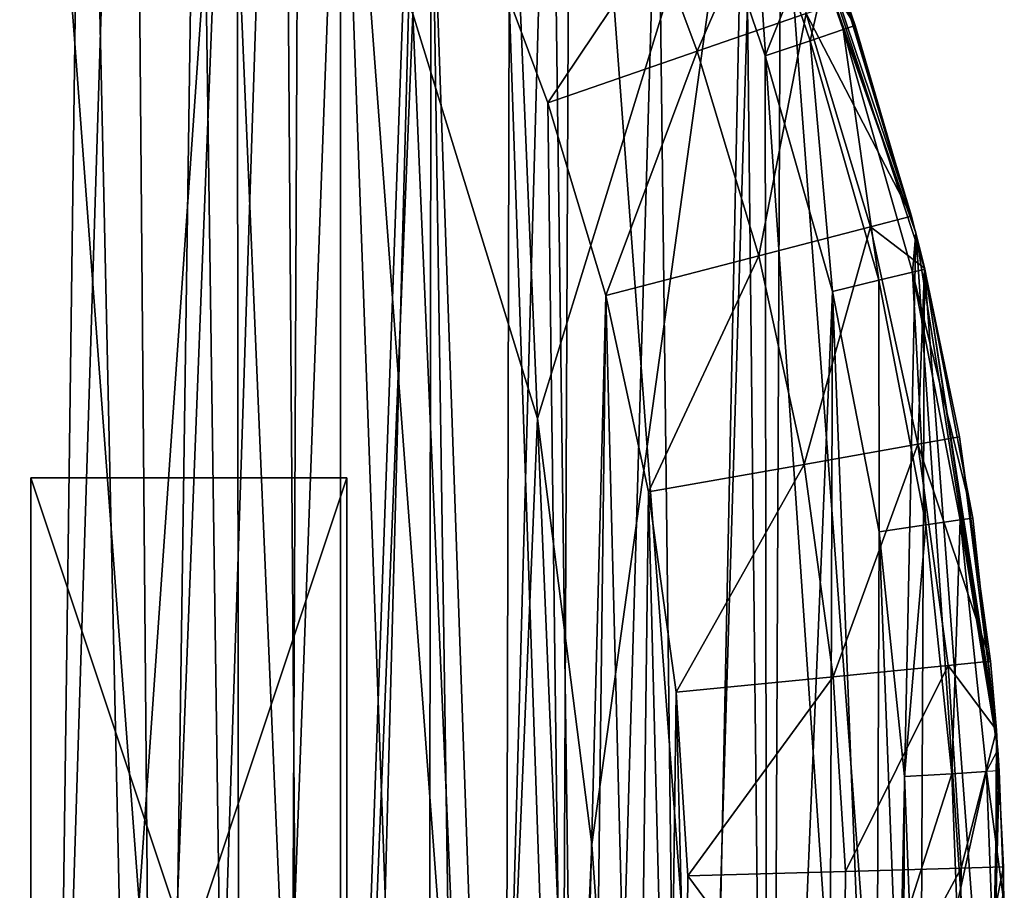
# Model space of a CAD drawing. Header units: millimetres. Extents: x 0.6 to 14.5, y 0.7 to 16.9.
# Tile 26 of 32: x 11.3 to 14.5, y 9 to 11.7. Entities that reach past the tile are written whole.
import ezdxf

# ---------------------------------------------------------------- set-up
doc = ezdxf.new("R2010")
doc.units = ezdxf.units.MM
doc.header["$LTSCALE"] = 25.4
doc.layers.get('0').update_dxf_attribs({"true_color": 0xff5454})

# ---------------------------------------------------------------- blocks, each defined once
blk = doc.blocks.new('BULB-LED-G9-7503-7504.STL')
at = {"color": 7, "true_color": 0xe6ffff}
mesh = blk.add_polyface(dxfattribs=at)
corners = [(1.7293, 13.2533, 21.5), (1.9882, 10.1797, 21.5), (1.8647, 8.8235, 21.5), (2.6406, 14.5358, 21.5), (2.3309, 11.4668, 21.5), (2.8761, 12.6385, 21.5), (3.7586, 15.5741, 21.5), (3.5857, 13.6414, 21.5), (4.3668, 14.4002, 21.5), (5.0358, 16.3243, 21.5), (5.3009, 15.0106, 21.5), (6.418, 16.7545, 21.5), (6.3023, 15.3969, 21.5), (7.3378, 15.5523, 21.5), (7.8467, 16.8464, 21.5), (8.3783, 15.4755, 21.5), (9.2614, 16.5963, 21.5), (9.3975, 15.1659, 21.5), (10.602, 16.0146, 21.5), (10.3651, 14.6244, 21.5), (11.2468, 13.8593, 21.5), (11.8117, 15.1261, 21.5), (11.9998, 12.8904, 21.5), (12.8393, 13.9684, 21.5), (12.5915, 11.7442, 21.5), (12.9854, 10.4631, 21.5), (13.6411, 12.5906, 21.5), (13.1573, 9.1155, 21.5), (13.4773, 4.6247, 21.5), (14.0821, 6.1323, 21.5), (14.1833, 11.0511, 21.5), (14.4085, 7.752, 21.5), (14.4427, 9.4151, 21.5), (0.6705, 10.1812, 21.5), (0.7599, 6.8734, 21.5), (0.568, 8.522, 21.5), (1.0632, 11.7809, 21.5), (1.2381, 5.3055, 21.5), (1.9824, 3.8847, 21.5), (1.8658, 8.6322, 21.5), (2.0041, 7.2849, 21.5), (2.9612, 2.6712, 21.5), (2.3654, 5.9912, 21.5), (2.9298, 4.8218, 21.5), (3.5857, 3.91, 21.5), (4.1331, 1.7165, 21.5), (4.4424, 3.0913, 21.5), (5.4482, 1.0611, 21.5), (5.3898, 2.4961, 21.5), (6.401, 2.1294, 21.5), (6.8509, 0.7326, 21.5), (7.3832, 1.9975, 21.5), (7.5145, 0.6957, 21.5), (7.5145, 1.9957, 21.5), (8.553, 2.1118, 21.5), (8.9379, 0.8669, 21.5), (9.5623, 2.4592, 21.5), (10.3008, 1.3734, 21.5), (10.5102, 3.0326, 21.5), (11.5457, 2.1937, 21.5), (11.3685, 3.8244, 21.5), (11.6606, 4.177, 21.5), (12.6197, 3.293, 21.5), (12.327, 5.2315, 21.5), (12.8182, 6.4442, 21.5), (13.0991, 7.7529, 21.5)]
mesh.append_faces([[corners[k] for k in face] for face in [(31, 30, 32), (33, 34, 35)]], dxfattribs={"vtx0": -1, "color": 7})
mesh.append_faces([[corners[k] for k in face] for face in [(1, 3, 4), (4, 3, 5), (5, 6, 7), (7, 6, 8), (8, 9, 10), (10, 11, 12), (12, 11, 13), (13, 14, 15), (15, 16, 17), (17, 18, 19), (19, 18, 20), (20, 21, 22), (22, 23, 24), (24, 23, 25), (25, 26, 27), (28, 26, 29), (29, 30, 31), (34, 36, 37), (37, 0, 38), (39, 0, 2), (38, 40, 41), (41, 44, 45), (45, 46, 47), (47, 49, 50), (50, 51, 52), (52, 54, 55), (55, 56, 57), (57, 58, 59), (59, 61, 62), (62, 64, 28)]], dxfattribs={"vtx0": -1, "vtx1": -1, "color": 7})
mesh.append_faces([[corners[k] for k in face] for face in [(27, 26, 28), (38, 0, 39)]], dxfattribs={"vtx0": -1, "vtx1": -1, "vtx2": -1, "color": 7})
mesh.append_faces([[corners[k] for k in face] for face in [(0, 1, 2), (1, 0, 3), (5, 3, 6), (8, 6, 9), (10, 9, 11), (13, 11, 14), (15, 14, 16), (17, 16, 18), (20, 18, 21), (22, 21, 23), (25, 23, 26), (29, 26, 30), (34, 33, 36), (37, 36, 0), (38, 39, 40), (41, 40, 42), (41, 42, 43), (41, 43, 44), (45, 44, 46), (47, 46, 48), (47, 48, 49), (50, 49, 51), (52, 51, 53), (52, 53, 54), (55, 54, 56), (57, 56, 58), (59, 58, 60), (59, 60, 61), (62, 61, 63), (62, 63, 64), (28, 64, 65), (28, 65, 27)]], dxfattribs={"vtx0": -1, "vtx2": -1, "color": 7})
at = {"color": 7, "true_color": 0xffffff}
mesh = blk.add_polyface(dxfattribs=at)
corners = [(0.7996, 6.692, 21.3), (0.6047, 9.643, 21.3), (0.5849, 8.157, 21.3), (0.8582, 11.0997, 21.3), (1.2415, 5.2974, 21.3), (1.337, 12.4777, 21.3), (1.8956, 4.0205, 21.3), (2.0247, 13.7305, 21.3), (2.7397, 2.9045, 21.3), (2.8981, 14.8157, 21.3), (3.7454, 1.9871, 21.3), (3.9278, 15.6965, 21.3), (4.8787, 1.2993, 21.3), (5.0787, 16.3432, 21.3), (6.1011, 0.8645, 21.3), (6.3121, 16.7338, 21.3), (7.3713, 0.6974, 21.3), (7.5862, 16.8552, 21.3), (7.5145, 0.6957, 21.3), (8.7875, 0.8323, 21.3), (8.8578, 16.7033, 21.3), (10.0173, 1.2378, 21.3), (10.084, 16.2832, 21.3), (11.1625, 1.8982, 21.3), (11.2233, 15.6091, 21.3), (12.1843, 2.7913, 21.3), (12.2371, 14.7038, 21.3), (13.048, 3.8869, 21.3), (13.0911, 13.5979, 21.3), (13.7246, 5.1478, 21.3), (13.7564, 12.3289, 21.3), (14.1911, 6.5315, 21.3), (14.2106, 10.9397, 21.3), (14.4317, 7.9911, 21.3), (14.4383, 9.4773, 21.3)]
mesh.append_faces([[corners[k] for k in face] for face in [(0, 1, 2), (32, 33, 34)]], dxfattribs={"vtx0": -1, "color": 7})
mesh.append_faces([[corners[k] for k in face] for face in [(1, 0, 3), (3, 4, 5), (5, 6, 7), (7, 8, 9), (9, 10, 11), (11, 12, 13), (13, 14, 15), (15, 16, 17), (17, 19, 20), (20, 21, 22), (22, 23, 24), (24, 25, 26), (26, 27, 28), (28, 29, 30), (30, 31, 32)]], dxfattribs={"vtx0": -1, "vtx1": -1, "color": 7})
mesh.append_faces([[corners[k] for k in face] for face in [(3, 0, 4), (5, 4, 6), (7, 6, 8), (9, 8, 10), (11, 10, 12), (13, 12, 14), (15, 14, 16), (17, 16, 18), (17, 18, 19), (20, 19, 21), (22, 21, 23), (24, 23, 25), (26, 25, 27), (28, 27, 29), (30, 29, 31), (32, 31, 33)]], dxfattribs={"vtx0": -1, "vtx2": -1, "color": 7})
at = {"color": 7, "true_color": 0xe6ffff}
mesh = blk.add_polyface(dxfattribs=at)
corners = [(0.8894, 8.1035, 49), (0.9077, 9.6597, 49), (0.8652, 8.883, 49), (0.9816, 7.3231, 49), (0.9794, 10.2145, 49), (1.1315, 10.9569, 49), (1.0329, 7.0371, 49), (1.2134, 6.2899, 49), (1.3435, 11.6736, 49), (1.4567, 5.5675, 49), (1.6142, 12.3629, 49), (1.7626, 4.8726, 49), (1.9805, 13.0882, 49), (1.8042, 4.7899, 49), (2.1649, 4.1558, 49), (2.3522, 13.6785, 49), (2.5761, 3.5667, 49), (2.7676, 14.2228, 49), (3.0372, 3.0245, 49), (3.2257, 14.7202, 49), (3.5265, 2.5511, 49), (3.7262, 15.1688, 49), (4.0508, 2.1352, 49), (3.8596, 15.2742, 49), (4.3877, 15.6412, 49), (4.6097, 1.7779, 49), (4.9418, 15.9493, 49), (5.2019, 1.4818, 49), (5.5207, 16.1974, 49), (5.7918, 1.2615, 49), (5.6905, 16.257, 49), (5.7564, 8.7757, 49), (5.8005, 8.3844, 49), (6.4007, 1.1057, 49), (5.9305, 8.0128, 49), (6.1399, 7.6795, 49), (6.4183, 7.4011, 49), (6.5797, 1.073, 49), (6.7517, 7.1916, 49), (7.1888, 1.005, 49), (7.1233, 7.0616, 49), (7.5145, 7.0175, 49), (7.5145, 0.9957, 49), (7.801, 1.0029, 49), (7.9058, 7.0616, 49), (8.416, 1.0676, 49), (8.2774, 7.1916, 49), (8.6107, 7.4011, 49), (8.8197, 1.1471, 49), (8.8891, 7.6795, 49), (9.4127, 1.3196, 49), (9.0986, 8.0128, 49), (9.2286, 8.3844, 49), (9.2727, 8.7757, 49), (9.3391, 16.2568, 49), (9.4571, 16.216, 49), (9.9885, 1.5546, 49), (10.0494, 15.9677, 49), (10.5457, 1.8516, 49), (10.6155, 15.6572, 49), (10.7823, 2.0006, 49), (11.1804, 15.2658, 49), (11.3107, 2.3889, 49), (11.7003, 14.8199, 49), (11.8031, 2.8309, 49), (12.1785, 14.3201, 49), (12.2585, 3.3249, 49), (12.6299, 13.7455, 49), (12.3575, 3.4454, 49), (12.7747, 4.0172, 49), (13.0265, 13.1268, 49), (13.14, 4.6281, 49), (13.3668, 12.4691, 49), (13.4533, 5.2763, 49), (13.6502, 11.7747, 49), (13.7135, 5.9605, 49), (13.7067, 11.6115, 49), (13.9198, 10.8658, 49), (13.9055, 6.6261, 49), (14.0561, 7.3769, 49), (14.0667, 10.1045, 49), (14.1424, 8.1422, 49), (14.1476, 9.3303, 49), (14.1634, 8.9202, 49), (6.287, 16.4218, 49), (5.8005, 9.1669, 49), (5.9305, 9.5385, 49), (6.1399, 9.8719, 49), (6.4183, 10.1503, 49), (6.8918, 16.5214, 49), (6.7517, 10.3597, 49), (7.1233, 10.4898, 49), (7.5145, 16.5557, 49), (7.5145, 10.5338, 49), (7.9058, 10.4898, 49), (8.1329, 16.5219, 49), (8.2774, 10.3597, 49), (8.7411, 16.422, 49), (8.6107, 10.1503, 49), (8.8891, 9.8719, 49), (9.0986, 9.5385, 49), (9.2286, 9.1669, 49)]
mesh.append_faces([[corners[k] for k in face] for face in [(0, 1, 2), (82, 81, 83)]], dxfattribs={"vtx0": -1, "color": 7})
mesh.append_faces([[corners[k] for k in face] for face in [(1, 3, 4), (4, 3, 5), (5, 7, 8), (8, 9, 10), (10, 11, 12), (12, 14, 15), (15, 16, 17), (17, 18, 19), (19, 20, 21), (21, 22, 23), (23, 22, 24), (24, 25, 26), (26, 27, 28), (28, 29, 30), (31, 29, 32), (32, 33, 34), (34, 33, 35), (35, 33, 36), (36, 37, 38), (38, 39, 40), (40, 39, 41), (41, 43, 44), (44, 45, 46), (46, 45, 47), (47, 48, 49), (49, 50, 51), (51, 50, 52), (52, 50, 53), (54, 50, 55), (55, 56, 57), (57, 58, 59), (59, 60, 61), (61, 62, 63), (63, 64, 65), (65, 66, 67), (67, 69, 70), (70, 71, 72), (72, 73, 74), (74, 75, 76), (76, 75, 77), (77, 79, 80), (80, 81, 82), (84, 88, 89), (89, 91, 92), (92, 94, 95), (95, 96, 97), (97, 99, 54)]], dxfattribs={"vtx0": -1, "vtx1": -1, "color": 7})
mesh.append_faces([[corners[k] for k in face] for face in [(30, 29, 31), (53, 50, 54)]], dxfattribs={"vtx0": -1, "vtx1": -1, "vtx2": -1, "color": 7})
mesh.append_faces([[corners[k] for k in face] for face in [(1, 0, 3), (5, 3, 6), (5, 6, 7), (8, 7, 9), (10, 9, 11), (12, 11, 13), (12, 13, 14), (15, 14, 16), (17, 16, 18), (19, 18, 20), (21, 20, 22), (24, 22, 25), (26, 25, 27), (28, 27, 29), (32, 29, 33), (36, 33, 37), (38, 37, 39), (41, 39, 42), (41, 42, 43), (44, 43, 45), (47, 45, 48), (49, 48, 50), (55, 50, 56), (57, 56, 58), (59, 58, 60), (61, 60, 62), (63, 62, 64), (65, 64, 66), (67, 66, 68), (67, 68, 69), (70, 69, 71), (72, 71, 73), (74, 73, 75), (77, 75, 78), (77, 78, 79), (80, 79, 81), (31, 84, 30), (84, 31, 85), (84, 85, 86), (84, 86, 87), (84, 87, 88), (89, 88, 90), (89, 90, 91), (92, 91, 93), (92, 93, 94), (95, 94, 96), (97, 96, 98), (97, 98, 99), (54, 99, 100), (54, 100, 101), (54, 101, 53)]], dxfattribs={"vtx0": -1, "vtx2": -1, "color": 7})
at = {"color": 7, "true_color": 0xffffff}
mesh = blk.add_polyface(dxfattribs=at)
corners = [(9.6936, 15.3619, 16.6), (9.2707, 15.5032, 16.6), (9.2249, 15.5556, 16.6), (9.6032, 15.2881, 16.6), (9.8261, 14.9608, 16.6), (10.1452, 15.1234, 16.6), (9.9045, 14.5726, 16.6), (9.9045, 13.3984, 16.6), (9.9045, 4.153, 16.6), (9.9045, 2.9787, 16.6), (9.2707, 2.0482, 16.6), (8.4277, 1.7799, 16.6), (8.4083, 1.7991, 16.6), (8.9004, 1.8912, 16.6), (9.3621, 2.047, 16.6), (9.6032, 2.2633, 16.6), (9.8123, 2.247, 16.6), (9.8261, 2.5905, 16.6), (10.2501, 2.4912, 16.6), (10.5796, 14.8406, 16.6), (10.6133, 2.7351, 16.6), (10.7422, 14.7198, 16.6), (11.0253, 3.0636, 16.6), (11.1612, 14.3658, 16.6), (11.4122, 3.4309, 16.6), (11.5516, 13.9718, 16.6), (11.7732, 3.8363, 16.6), (11.9131, 13.5383, 16.6), (12.0443, 4.1903, 16.6), (12.0344, 13.3749, 16.6), (12.3618, 12.8762, 16.6), (12.3608, 4.6735, 16.6), (12.6401, 5.1851, 16.6), (12.6493, 12.3475, 16.6), (12.8816, 5.7241, 16.6), (12.8965, 11.79, 16.6), (13.0843, 6.2892, 16.6), (13.0181, 11.4622, 16.6), (13.2017, 10.8532, 16.6), (13.149, 6.5045, 16.6), (13.2983, 7.1167, 16.6), (13.3371, 10.2309, 16.6), (13.4003, 7.7403, 16.6), (13.4242, 9.5973, 16.6), (13.4549, 8.3738, 16.6), (13.4611, 9.0159, 16.6), (9.1045, 4.153, 16.6), (9.1045, 13.3984, 16.6)]
mesh.append_faces([[corners[k] for k in face] for face in [(0, 1, 2), (10, 11, 12), (44, 43, 45), (7, 46, 47)]], dxfattribs={"vtx0": -1, "color": 7})
mesh.append_faces([[corners[k] for k in face] for face in [(1, 0, 3), (3, 0, 4), (4, 5, 6), (6, 5, 7), (8, 5, 9), (11, 10, 13), (13, 10, 14), (14, 15, 16), (16, 17, 18), (18, 19, 20), (20, 21, 22), (22, 23, 24), (24, 25, 26), (26, 27, 28), (28, 30, 31), (31, 30, 32), (32, 33, 34), (34, 35, 36), (36, 38, 39), (39, 38, 40), (40, 41, 42), (42, 43, 44), (46, 7, 8)]], dxfattribs={"vtx0": -1, "vtx1": -1, "color": 7})
mesh.append_faces([[corners[k] for k in face] for face in [(7, 5, 8), (18, 9, 5)]], dxfattribs={"vtx0": -1, "vtx1": -1, "vtx2": -1, "color": 7})
mesh.append_faces([[corners[k] for k in face] for face in [(4, 0, 5), (14, 10, 15), (16, 15, 17), (18, 17, 9), (18, 5, 19), (20, 19, 21), (22, 21, 23), (24, 23, 25), (26, 25, 27), (28, 27, 29), (28, 29, 30), (32, 30, 33), (34, 33, 35), (36, 35, 37), (36, 37, 38), (40, 38, 41), (42, 41, 43)]], dxfattribs={"vtx0": -1, "vtx2": -1, "color": 7})
at = {"color": 7, "true_color": 0xe6ffff}
mesh = blk.add_polyface(dxfattribs=at)
corners = [(1.9882, 10.1797, 48), (1.8658, 8.6322, 48), (1.8647, 8.8235, 48), (2.0041, 7.2849, 48), (2.3309, 11.4668, 48), (2.3654, 5.9912, 48), (2.8761, 12.6385, 48), (2.9298, 4.8218, 48), (3.5857, 13.6414, 48), (3.5857, 3.91, 48), (4.3668, 14.4002, 48), (4.4424, 3.0913, 48), (5.3009, 15.0106, 48), (5.3898, 2.4961, 48), (6.3023, 15.3969, 48), (6.401, 2.1294, 48), (7.3378, 15.5523, 48), (7.3832, 1.9975, 48), (8.3783, 15.4755, 48), (7.5145, 1.9957, 48), (8.553, 2.1118, 48), (9.3975, 15.1659, 48), (9.5623, 2.4592, 48), (10.3651, 14.6244, 48), (10.5102, 3.0326, 48), (11.2468, 13.8593, 48), (11.3685, 3.8244, 48), (11.9998, 12.8904, 48), (11.6606, 4.177, 48), (12.327, 5.2315, 48), (12.5915, 11.7442, 48), (12.8182, 6.4442, 48), (12.9854, 10.4631, 48), (13.0991, 7.7529, 48), (13.1573, 9.1155, 48)]
mesh.append_faces([[corners[k] for k in face] for face in [(0, 1, 2), (33, 32, 34)]], dxfattribs={"vtx0": -1, "color": 7})
mesh.append_faces([[corners[k] for k in face] for face in [(1, 0, 3), (3, 4, 5), (5, 6, 7), (7, 8, 9), (9, 10, 11), (11, 12, 13), (13, 14, 15), (15, 16, 17), (17, 18, 19), (19, 18, 20), (20, 21, 22), (22, 23, 24), (24, 25, 26), (26, 27, 28), (28, 27, 29), (29, 30, 31), (31, 32, 33)]], dxfattribs={"vtx0": -1, "vtx1": -1, "color": 7})
mesh.append_faces([[corners[k] for k in face] for face in [(3, 0, 4), (5, 4, 6), (7, 6, 8), (9, 8, 10), (11, 10, 12), (13, 12, 14), (15, 14, 16), (17, 16, 18), (20, 18, 21), (22, 21, 23), (24, 23, 25), (26, 25, 27), (29, 27, 30), (31, 30, 32)]], dxfattribs={"vtx0": -1, "vtx2": -1, "color": 7})
mesh = blk.add_polyface(dxfattribs=at)
corners = [(13.6411, 12.5906, 21.5), (13.9327, 11.8756, 48.7), (14.1833, 11.0511, 21.5)]
mesh.append_faces([[corners[k] for k in face] for face in [(0, 1, 2)]], dxfattribs={"color": 7})
at = {"color": 7, "true_color": 0xffffff}
mesh = blk.add_polyface(dxfattribs=at)
corners = [(13.7564, 12.3289, 21.3), (14.2106, 10.9397, 21.3), (14.1698, 11.1037, 17.6)]
mesh.append_faces([[corners[k] for k in face] for face in [(0, 1, 2)]], dxfattribs={"color": 7})
mesh = blk.add_polyface(dxfattribs=at)
corners = [(13.7564, 12.3289, 21.3), (14.1698, 11.1037, 17.6), (13.9632, 11.7889, 17.6)]
mesh.append_faces([[corners[k] for k in face] for face in [(0, 1, 2)]], dxfattribs={"color": 7})
mesh = blk.add_polyface(dxfattribs=at)
corners = [(13.7015, 12.1093, 17.1), (13.4906, 11.6255, 16.734), (13.3613, 11.9743, 16.734), (13.8366, 11.7451, 17.1)]
mesh.append_faces([[corners[k] for k in face] for face in [(0, 1, 2), (1, 0, 3)]], dxfattribs={"vtx0": -1, "color": 7})
mesh = blk.add_polyface(dxfattribs=at)
corners = [(13.3613, 11.9743, 16.734), (13.0181, 11.4622, 16.6), (12.8965, 11.79, 16.6), (13.4906, 11.6255, 16.734)]
mesh.append_faces([[corners[k] for k in face] for face in [(0, 1, 2), (1, 0, 3)]], dxfattribs={"vtx0": -1, "color": 7})
at = {"color": 7, "true_color": 0xe6ffff}
mesh = blk.add_polyface(dxfattribs=at)
corners = [(13.9911, 11.7067, 48.7), (13.8948, 11.8621, 48.85), (13.953, 11.694, 48.85), (13.9327, 11.8756, 48.7)]
mesh.append_faces([[corners[k] for k in face] for face in [(0, 1, 2), (1, 0, 3)]], dxfattribs={"vtx0": -1, "color": 7})
mesh = blk.add_polyface(dxfattribs=at)
corners = [(13.9327, 11.8756, 48.7), (13.9911, 11.7067, 48.7), (14.1833, 11.0511, 21.5)]
mesh.append_faces([[corners[k] for k in face] for face in [(0, 1, 2)]], dxfattribs={"color": 7})
mesh = blk.add_polyface(dxfattribs=at)
corners = [(13.8489, 11.6591, 48.9598), (13.8948, 11.8621, 48.85), (13.7914, 11.8252, 48.9598), (13.953, 11.694, 48.85)]
mesh.append_faces([[corners[k] for k in face] for face in [(0, 1, 2), (1, 0, 3)]], dxfattribs={"vtx0": -1, "color": 7})
mesh = blk.add_polyface(dxfattribs=at)
corners = [(13.7067, 11.6115, 49), (13.7914, 11.8252, 48.9598), (13.6502, 11.7747, 49), (13.8489, 11.6591, 48.9598)]
mesh.append_faces([[corners[k] for k in face] for face in [(0, 1, 2), (1, 0, 3)]], dxfattribs={"vtx0": -1, "color": 7})
at = {"color": 7, "true_color": 0xffffff}
mesh = blk.add_polyface(dxfattribs=at)
corners = [(13.8366, 11.7451, 17.1), (14.1698, 11.1037, 17.6), (14.0401, 11.0701, 17.1), (13.9632, 11.7889, 17.6)]
mesh.append_faces([[corners[k] for k in face] for face in [(0, 1, 2), (1, 0, 3)]], dxfattribs={"vtx0": -1, "color": 7})
at = {"color": 7, "true_color": 0xe6ffff}
mesh = blk.add_polyface(dxfattribs=at)
corners = [(12.5915, 11.7442, 48), (12.9854, 10.4631, 21.5), (12.9854, 10.4631, 48), (12.5915, 11.7442, 21.5)]
mesh.append_faces([[corners[k] for k in face] for face in [(0, 1, 2), (1, 0, 3)]], dxfattribs={"vtx0": -1, "color": 7})
at = {"color": 7, "true_color": 0xffffff}
mesh = blk.add_polyface(dxfattribs=at)
corners = [(13.8366, 11.7451, 17.1), (13.6858, 10.9784, 16.734), (13.4906, 11.6255, 16.734), (14.0401, 11.0701, 17.1)]
mesh.append_faces([[corners[k] for k in face] for face in [(0, 1, 2), (1, 0, 3)]], dxfattribs={"vtx0": -1, "color": 7})
at = {"color": 7, "true_color": 0xe6ffff}
mesh = blk.add_polyface(dxfattribs=at)
corners = [(14.0658, 10.9007, 48.9598), (13.953, 11.694, 48.85), (13.8489, 11.6591, 48.9598), (14.1726, 10.9261, 48.85)]
mesh.append_faces([[corners[k] for k in face] for face in [(0, 1, 2), (1, 0, 3)]], dxfattribs={"vtx0": -1, "color": 7})
mesh = blk.add_polyface(dxfattribs=at)
corners = [(13.9911, 11.7067, 48.7), (13.953, 11.694, 48.85), (14.1833, 11.0511, 48.7)]
mesh.append_faces([[corners[k] for k in face] for face in [(0, 1, 2)]], dxfattribs={"color": 7})
mesh = blk.add_polyface(dxfattribs=at)
corners = [(13.953, 11.694, 48.85), (14.1726, 10.9261, 48.85), (14.1833, 11.0511, 48.7)]
mesh.append_faces([[corners[k] for k in face] for face in [(0, 1, 2)]], dxfattribs={"color": 7})
mesh = blk.add_polyface(dxfattribs=at)
corners = [(13.9911, 11.7067, 48.7), (14.1833, 11.0511, 48.7), (14.1833, 11.0511, 21.5)]
mesh.append_faces([[corners[k] for k in face] for face in [(0, 1, 2)]], dxfattribs={"color": 7})
mesh = blk.add_polyface(dxfattribs=at)
corners = [(13.9198, 10.8658, 49), (13.8489, 11.6591, 48.9598), (13.7067, 11.6115, 49), (14.0658, 10.9007, 48.9598)]
mesh.append_faces([[corners[k] for k in face] for face in [(0, 1, 2), (1, 0, 3)]], dxfattribs={"vtx0": -1, "color": 7})
at = {"color": 7, "true_color": 0xffffff}
mesh = blk.add_polyface(dxfattribs=at)
corners = [(13.4906, 11.6255, 16.734), (13.2017, 10.8532, 16.6), (13.0181, 11.4622, 16.6), (13.6858, 10.9784, 16.734)]
mesh.append_faces([[corners[k] for k in face] for face in [(0, 1, 2), (1, 0, 3)]], dxfattribs={"vtx0": -1, "color": 7})
mesh = blk.add_polyface(dxfattribs=at)
corners = [(14.1698, 11.1037, 17.6), (14.2106, 10.9397, 17.6), (14.0401, 11.0701, 17.1)]
mesh.append_faces([[corners[k] for k in face] for face in [(0, 1, 2)]], dxfattribs={"color": 7})
mesh = blk.add_polyface(dxfattribs=at)
corners = [(14.1698, 11.1037, 17.6), (14.2106, 10.9397, 21.3), (14.2106, 10.9397, 17.6)]
mesh.append_faces([[corners[k] for k in face] for face in [(0, 1, 2)]], dxfattribs={"color": 7})
mesh = blk.add_polyface(dxfattribs=at)
corners = [(14.0401, 11.0701, 17.1), (13.8294, 10.3181, 16.734), (13.6858, 10.9784, 16.734), (14.1898, 10.3819, 17.1)]
mesh.append_faces([[corners[k] for k in face] for face in [(0, 1, 2), (1, 0, 3)]], dxfattribs={"vtx0": -1, "color": 7})
mesh = blk.add_polyface(dxfattribs=at)
corners = [(14.0401, 11.0701, 17.1), (14.2106, 10.9397, 17.6), (14.1898, 10.3819, 17.1)]
mesh.append_faces([[corners[k] for k in face] for face in [(0, 1, 2)]], dxfattribs={"color": 7})
at = {"color": 7, "true_color": 0xe6ffff}
mesh = blk.add_polyface(dxfattribs=at)
corners = [(14.1833, 11.0511, 48.7), (14.1726, 10.9261, 48.85), (14.2117, 10.9355, 48.7)]
mesh.append_faces([[corners[k] for k in face] for face in [(0, 1, 2)]], dxfattribs={"color": 7})
mesh = blk.add_polyface(dxfattribs=at)
corners = [(14.1833, 11.0511, 48.7), (14.2117, 10.9355, 48.7), (14.4427, 9.4151, 21.5)]
mesh.append_faces([[corners[k] for k in face] for face in [(0, 1, 2)]], dxfattribs={"color": 7})
mesh = blk.add_polyface(dxfattribs=at)
corners = [(14.1833, 11.0511, 48.7), (14.4427, 9.4151, 21.5), (14.1833, 11.0511, 21.5)]
mesh.append_faces([[corners[k] for k in face] for face in [(0, 1, 2)]], dxfattribs={"color": 7})
at = {"color": 7, "true_color": 0xffffff}
mesh = blk.add_polyface(dxfattribs=at)
corners = [(13.6858, 10.9784, 16.734), (13.3371, 10.2309, 16.6), (13.2017, 10.8532, 16.6), (13.8294, 10.3181, 16.734)]
mesh.append_faces([[corners[k] for k in face] for face in [(0, 1, 2), (1, 0, 3)]], dxfattribs={"vtx0": -1, "color": 7})
at = {"color": 7, "true_color": 0xe6ffff}
mesh = blk.add_polyface(dxfattribs=at)
corners = [(14.2151, 10.1265, 48.9598), (14.1726, 10.9261, 48.85), (14.0658, 10.9007, 48.9598), (14.3237, 10.1426, 48.85)]
mesh.append_faces([[corners[k] for k in face] for face in [(0, 1, 2), (1, 0, 3)]], dxfattribs={"vtx0": -1, "color": 7})
mesh = blk.add_polyface(dxfattribs=at)
corners = [(14.3635, 10.1485, 48.7), (14.1726, 10.9261, 48.85), (14.3237, 10.1426, 48.85), (14.2117, 10.9355, 48.7)]
mesh.append_faces([[corners[k] for k in face] for face in [(0, 1, 2), (1, 0, 3)]], dxfattribs={"vtx0": -1, "color": 7})
at = {"color": 7, "true_color": 0xffffff}
mesh = blk.add_polyface(dxfattribs=at)
corners = [(14.2106, 10.9397, 17.6), (14.3217, 10.4053, 17.6), (14.1898, 10.3819, 17.1)]
mesh.append_faces([[corners[k] for k in face] for face in [(0, 1, 2)]], dxfattribs={"color": 7})
mesh = blk.add_polyface(dxfattribs=at)
corners = [(14.2106, 10.9397, 21.3), (14.3217, 10.4053, 17.6), (14.2106, 10.9397, 17.6)]
mesh.append_faces([[corners[k] for k in face] for face in [(0, 1, 2)]], dxfattribs={"color": 7})
mesh = blk.add_polyface(dxfattribs=at)
corners = [(14.2106, 10.9397, 21.3), (14.4383, 9.4773, 21.3), (14.3217, 10.4053, 17.6)]
mesh.append_faces([[corners[k] for k in face] for face in [(0, 1, 2)]], dxfattribs={"color": 7})
at = {"color": 7, "true_color": 0xe6ffff}
mesh = blk.add_polyface(dxfattribs=at)
corners = [(14.2117, 10.9355, 48.7), (14.3635, 10.1485, 48.7), (14.4427, 9.4151, 21.5)]
mesh.append_faces([[corners[k] for k in face] for face in [(0, 1, 2)]], dxfattribs={"color": 7})
mesh = blk.add_polyface(dxfattribs=at)
corners = [(14.0667, 10.1045, 49), (14.0658, 10.9007, 48.9598), (13.9198, 10.8658, 49), (14.2151, 10.1265, 48.9598)]
mesh.append_faces([[corners[k] for k in face] for face in [(0, 1, 2), (1, 0, 3)]], dxfattribs={"vtx0": -1, "color": 7})
mesh = blk.add_polyface(dxfattribs=at)
corners = [(12.9854, 10.4631, 48), (13.1573, 9.1155, 21.5), (13.1573, 9.1155, 48), (12.9854, 10.4631, 21.5)]
mesh.append_faces([[corners[k] for k in face] for face in [(0, 1, 2), (1, 0, 3)]], dxfattribs={"vtx0": -1, "color": 7})
at = {"color": 7, "true_color": 0xffffff}
mesh = blk.add_polyface(dxfattribs=at)
corners = [(14.1898, 10.3819, 17.1), (13.9218, 9.6463, 16.734), (13.8294, 10.3181, 16.734), (14.286, 9.6822, 17.1)]
mesh.append_faces([[corners[k] for k in face] for face in [(0, 1, 2), (1, 0, 3)]], dxfattribs={"vtx0": -1, "color": 7})
mesh = blk.add_polyface(dxfattribs=at)
corners = [(14.1898, 10.3819, 17.1), (14.4194, 9.6954, 17.6), (14.286, 9.6822, 17.1), (14.3217, 10.4053, 17.6)]
mesh.append_faces([[corners[k] for k in face] for face in [(0, 1, 2), (1, 0, 3)]], dxfattribs={"vtx0": -1, "color": 7})
mesh = blk.add_polyface(dxfattribs=at)
corners = [(14.3217, 10.4053, 17.6), (14.4383, 9.4773, 21.3), (14.4194, 9.6954, 17.6)]
mesh.append_faces([[corners[k] for k in face] for face in [(0, 1, 2)]], dxfattribs={"color": 7})
mesh = blk.add_polyface(dxfattribs=at)
corners = [(13.8294, 10.3181, 16.734), (13.4242, 9.5973, 16.6), (13.3371, 10.2309, 16.6), (13.9218, 9.6463, 16.734)]
mesh.append_faces([[corners[k] for k in face] for face in [(0, 1, 2), (1, 0, 3)]], dxfattribs={"vtx0": -1, "color": 7})
at = {"color": 9, "true_color": 0xbdc0b3}
mesh = blk.add_polyface(dxfattribs=at)
corners = [(11.3822, 10.2757, 27.3), (12.3822, 10.2757, 23.8), (11.3822, 10.2757, 23.8), (12.3822, 10.2757, 27.3)]
mesh.append_faces([[corners[k] for k in face] for face in [(0, 1, 2), (1, 0, 3)]], dxfattribs={"vtx0": -1, "color": 9})
mesh = blk.add_polyface(dxfattribs=at)
corners = [(11.3822, 10.2757, 27.3), (11.3822, 7.2757, 23.8), (11.3822, 7.2757, 27.3), (11.3822, 10.2757, 23.8)]
mesh.append_faces([[corners[k] for k in face] for face in [(0, 1, 2), (1, 0, 3)]], dxfattribs={"vtx0": -1, "color": 9})
mesh = blk.add_polyface(dxfattribs=at)
corners = [(12.3822, 7.2757, 27.3), (11.3822, 10.2757, 27.3), (11.3822, 7.2757, 27.3), (12.3822, 10.2757, 27.3)]
mesh.append_faces([[corners[k] for k in face] for face in [(0, 1, 2), (1, 0, 3)]], dxfattribs={"vtx0": -1, "color": 9})
mesh = blk.add_polyface(dxfattribs=at)
corners = [(12.3822, 10.2757, 23.8), (11.3822, 7.2757, 23.8), (11.3822, 10.2757, 23.8), (12.3822, 7.2757, 23.8)]
mesh.append_faces([[corners[k] for k in face] for face in [(0, 1, 2), (1, 0, 3)]], dxfattribs={"vtx0": -1, "color": 9})
mesh = blk.add_polyface(dxfattribs=at)
corners = [(11.3822, 10.2757, 31.5), (12.3822, 10.2757, 28), (11.3822, 10.2757, 28), (12.3822, 10.2757, 31.5)]
mesh.append_faces([[corners[k] for k in face] for face in [(0, 1, 2), (1, 0, 3)]], dxfattribs={"vtx0": -1, "color": 9})
mesh = blk.add_polyface(dxfattribs=at)
corners = [(11.3822, 10.2757, 31.5), (11.3822, 7.2757, 28), (11.3822, 7.2757, 31.5), (11.3822, 10.2757, 28)]
mesh.append_faces([[corners[k] for k in face] for face in [(0, 1, 2), (1, 0, 3)]], dxfattribs={"vtx0": -1, "color": 9})
mesh = blk.add_polyface(dxfattribs=at)
corners = [(12.3822, 7.2757, 31.5), (11.3822, 10.2757, 31.5), (11.3822, 7.2757, 31.5), (12.3822, 10.2757, 31.5)]
mesh.append_faces([[corners[k] for k in face] for face in [(0, 1, 2), (1, 0, 3)]], dxfattribs={"vtx0": -1, "color": 9})
mesh = blk.add_polyface(dxfattribs=at)
corners = [(12.3822, 10.2757, 28), (11.3822, 7.2757, 28), (11.3822, 10.2757, 28), (12.3822, 7.2757, 28)]
mesh.append_faces([[corners[k] for k in face] for face in [(0, 1, 2), (1, 0, 3)]], dxfattribs={"vtx0": -1, "color": 9})
mesh = blk.add_polyface(dxfattribs=at)
corners = [(11.3822, 10.2757, 35.7), (12.3822, 10.2757, 32.2), (11.3822, 10.2757, 32.2), (12.3822, 10.2757, 35.7)]
mesh.append_faces([[corners[k] for k in face] for face in [(0, 1, 2), (1, 0, 3)]], dxfattribs={"vtx0": -1, "color": 9})
mesh = blk.add_polyface(dxfattribs=at)
corners = [(11.3822, 10.2757, 35.7), (11.3822, 7.2757, 32.2), (11.3822, 7.2757, 35.7), (11.3822, 10.2757, 32.2)]
mesh.append_faces([[corners[k] for k in face] for face in [(0, 1, 2), (1, 0, 3)]], dxfattribs={"vtx0": -1, "color": 9})
mesh = blk.add_polyface(dxfattribs=at)
corners = [(12.3822, 7.2757, 35.7), (11.3822, 10.2757, 35.7), (11.3822, 7.2757, 35.7), (12.3822, 10.2757, 35.7)]
mesh.append_faces([[corners[k] for k in face] for face in [(0, 1, 2), (1, 0, 3)]], dxfattribs={"vtx0": -1, "color": 9})
mesh = blk.add_polyface(dxfattribs=at)
corners = [(12.3822, 10.2757, 32.2), (11.3822, 7.2757, 32.2), (11.3822, 10.2757, 32.2), (12.3822, 7.2757, 32.2)]
mesh.append_faces([[corners[k] for k in face] for face in [(0, 1, 2), (1, 0, 3)]], dxfattribs={"vtx0": -1, "color": 9})
mesh = blk.add_polyface(dxfattribs=at)
corners = [(11.3822, 10.2757, 39.9), (12.3822, 10.2757, 36.4), (11.3822, 10.2757, 36.4), (12.3822, 10.2757, 39.9)]
mesh.append_faces([[corners[k] for k in face] for face in [(0, 1, 2), (1, 0, 3)]], dxfattribs={"vtx0": -1, "color": 9})
mesh = blk.add_polyface(dxfattribs=at)
corners = [(11.3822, 10.2757, 39.9), (11.3822, 7.2757, 36.4), (11.3822, 7.2757, 39.9), (11.3822, 10.2757, 36.4)]
mesh.append_faces([[corners[k] for k in face] for face in [(0, 1, 2), (1, 0, 3)]], dxfattribs={"vtx0": -1, "color": 9})
mesh = blk.add_polyface(dxfattribs=at)
corners = [(12.3822, 7.2757, 39.9), (11.3822, 10.2757, 39.9), (11.3822, 7.2757, 39.9), (12.3822, 10.2757, 39.9)]
mesh.append_faces([[corners[k] for k in face] for face in [(0, 1, 2), (1, 0, 3)]], dxfattribs={"vtx0": -1, "color": 9})
mesh = blk.add_polyface(dxfattribs=at)
corners = [(12.3822, 10.2757, 36.4), (11.3822, 7.2757, 36.4), (11.3822, 10.2757, 36.4), (12.3822, 7.2757, 36.4)]
mesh.append_faces([[corners[k] for k in face] for face in [(0, 1, 2), (1, 0, 3)]], dxfattribs={"vtx0": -1, "color": 9})
mesh = blk.add_polyface(dxfattribs=at)
corners = [(11.3822, 10.2757, 44.1), (12.3822, 10.2757, 40.6), (11.3822, 10.2757, 40.6), (12.3822, 10.2757, 44.1)]
mesh.append_faces([[corners[k] for k in face] for face in [(0, 1, 2), (1, 0, 3)]], dxfattribs={"vtx0": -1, "color": 9})
mesh = blk.add_polyface(dxfattribs=at)
corners = [(11.3822, 10.2757, 44.1), (11.3822, 7.2757, 40.6), (11.3822, 7.2757, 44.1), (11.3822, 10.2757, 40.6)]
mesh.append_faces([[corners[k] for k in face] for face in [(0, 1, 2), (1, 0, 3)]], dxfattribs={"vtx0": -1, "color": 9})
mesh = blk.add_polyface(dxfattribs=at)
corners = [(12.3822, 7.2757, 44.1), (11.3822, 10.2757, 44.1), (11.3822, 7.2757, 44.1), (12.3822, 10.2757, 44.1)]
mesh.append_faces([[corners[k] for k in face] for face in [(0, 1, 2), (1, 0, 3)]], dxfattribs={"vtx0": -1, "color": 9})
mesh = blk.add_polyface(dxfattribs=at)
corners = [(12.3822, 10.2757, 40.6), (11.3822, 7.2757, 40.6), (11.3822, 10.2757, 40.6), (12.3822, 7.2757, 40.6)]
mesh.append_faces([[corners[k] for k in face] for face in [(0, 1, 2), (1, 0, 3)]], dxfattribs={"vtx0": -1, "color": 9})
mesh = blk.add_polyface(dxfattribs=at)
corners = [(12.3822, 10.2757, 23.8), (12.3822, 7.2757, 27.3), (12.3822, 7.2757, 23.8), (12.3822, 10.2757, 27.3)]
mesh.append_faces([[corners[k] for k in face] for face in [(0, 1, 2), (1, 0, 3)]], dxfattribs={"vtx0": -1, "color": 9})
mesh = blk.add_polyface(dxfattribs=at)
corners = [(12.3822, 10.2757, 28), (12.3822, 7.2757, 31.5), (12.3822, 7.2757, 28), (12.3822, 10.2757, 31.5)]
mesh.append_faces([[corners[k] for k in face] for face in [(0, 1, 2), (1, 0, 3)]], dxfattribs={"vtx0": -1, "color": 9})
mesh = blk.add_polyface(dxfattribs=at)
corners = [(12.3822, 10.2757, 32.2), (12.3822, 7.2757, 35.7), (12.3822, 7.2757, 32.2), (12.3822, 10.2757, 35.7)]
mesh.append_faces([[corners[k] for k in face] for face in [(0, 1, 2), (1, 0, 3)]], dxfattribs={"vtx0": -1, "color": 9})
mesh = blk.add_polyface(dxfattribs=at)
corners = [(12.3822, 10.2757, 36.4), (12.3822, 7.2757, 39.9), (12.3822, 7.2757, 36.4), (12.3822, 10.2757, 39.9)]
mesh.append_faces([[corners[k] for k in face] for face in [(0, 1, 2), (1, 0, 3)]], dxfattribs={"vtx0": -1, "color": 9})
mesh = blk.add_polyface(dxfattribs=at)
corners = [(12.3822, 10.2757, 40.6), (12.3822, 7.2757, 44.1), (12.3822, 7.2757, 40.6), (12.3822, 10.2757, 44.1)]
mesh.append_faces([[corners[k] for k in face] for face in [(0, 1, 2), (1, 0, 3)]], dxfattribs={"vtx0": -1, "color": 9})
at = {"color": 7, "true_color": 0xe6ffff}
mesh = blk.add_polyface(dxfattribs=at)
corners = [(14.2973, 9.3394, 48.9598), (14.3237, 10.1426, 48.85), (14.2151, 10.1265, 48.9598), (14.4069, 9.3461, 48.85)]
mesh.append_faces([[corners[k] for k in face] for face in [(0, 1, 2), (1, 0, 3)]], dxfattribs={"vtx0": -1, "color": 7})
mesh = blk.add_polyface(dxfattribs=at)
corners = [(14.3635, 10.1485, 48.7), (14.3237, 10.1426, 48.85), (14.4427, 9.4151, 48.7)]
mesh.append_faces([[corners[k] for k in face] for face in [(0, 1, 2)]], dxfattribs={"color": 7})
mesh = blk.add_polyface(dxfattribs=at)
corners = [(14.3237, 10.1426, 48.85), (14.4069, 9.3461, 48.85), (14.4427, 9.4151, 48.7)]
mesh.append_faces([[corners[k] for k in face] for face in [(0, 1, 2)]], dxfattribs={"color": 7})
mesh = blk.add_polyface(dxfattribs=at)
corners = [(14.3635, 10.1485, 48.7), (14.4427, 9.4151, 48.7), (14.4427, 9.4151, 21.5)]
mesh.append_faces([[corners[k] for k in face] for face in [(0, 1, 2)]], dxfattribs={"color": 7})
mesh = blk.add_polyface(dxfattribs=at)
corners = [(14.1476, 9.3303, 49), (14.2151, 10.1265, 48.9598), (14.0667, 10.1045, 49), (14.2973, 9.3394, 48.9598)]
mesh.append_faces([[corners[k] for k in face] for face in [(0, 1, 2), (1, 0, 3)]], dxfattribs={"vtx0": -1, "color": 7})
at = {"color": 7, "true_color": 0xffffff}
mesh = blk.add_polyface(dxfattribs=at)
corners = [(14.4194, 9.6954, 17.6), (14.4383, 9.4773, 17.6), (14.286, 9.6822, 17.1)]
mesh.append_faces([[corners[k] for k in face] for face in [(0, 1, 2)]], dxfattribs={"color": 7})
mesh = blk.add_polyface(dxfattribs=at)
corners = [(14.4194, 9.6954, 17.6), (14.4383, 9.4773, 21.3), (14.4383, 9.4773, 17.6)]
mesh.append_faces([[corners[k] for k in face] for face in [(0, 1, 2)]], dxfattribs={"color": 7})
mesh = blk.add_polyface(dxfattribs=at)
corners = [(14.286, 9.6822, 17.1), (13.9609, 9.0302, 16.734), (13.9218, 9.6463, 16.734), (14.3268, 9.0407, 17.1)]
mesh.append_faces([[corners[k] for k in face] for face in [(0, 1, 2), (1, 0, 3)]], dxfattribs={"vtx0": -1, "color": 7})
mesh = blk.add_polyface(dxfattribs=at)
corners = [(14.286, 9.6822, 17.1), (14.4383, 9.4773, 17.6), (14.3268, 9.0407, 17.1)]
mesh.append_faces([[corners[k] for k in face] for face in [(0, 1, 2)]], dxfattribs={"color": 7})
mesh = blk.add_polyface(dxfattribs=at)
corners = [(13.9218, 9.6463, 16.734), (13.4611, 9.0159, 16.6), (13.4242, 9.5973, 16.6), (13.9609, 9.0302, 16.734)]
mesh.append_faces([[corners[k] for k in face] for face in [(0, 1, 2), (1, 0, 3)]], dxfattribs={"vtx0": -1, "color": 7})
mesh = blk.add_polyface(dxfattribs=at)
corners = [(14.4383, 9.4773, 17.6), (14.4607, 9.0445, 17.6), (14.3268, 9.0407, 17.1)]
mesh.append_faces([[corners[k] for k in face] for face in [(0, 1, 2)]], dxfattribs={"color": 7})
mesh = blk.add_polyface(dxfattribs=at)
corners = [(14.4383, 9.4773, 21.3), (14.4317, 7.9911, 21.3), (14.4607, 9.0445, 17.6)]
mesh.append_faces([[corners[k] for k in face] for face in [(0, 1, 2)]], dxfattribs={"color": 7})
mesh = blk.add_polyface(dxfattribs=at)
corners = [(14.4383, 9.4773, 21.3), (14.4607, 9.0445, 17.6), (14.4383, 9.4773, 17.6)]
mesh.append_faces([[corners[k] for k in face] for face in [(0, 1, 2)]], dxfattribs={"color": 7})
at = {"color": 7, "true_color": 0xe6ffff}
mesh = blk.add_polyface(dxfattribs=at)
corners = [(14.4427, 9.4151, 48.7), (14.4085, 7.752, 21.5), (14.4427, 9.4151, 21.5)]
mesh.append_faces([[corners[k] for k in face] for face in [(0, 1, 2)]], dxfattribs={"color": 7})
mesh = blk.add_polyface(dxfattribs=at)
corners = [(14.4427, 9.4151, 48.7), (14.4471, 9.3486, 48.7), (14.4085, 7.752, 21.5)]
mesh.append_faces([[corners[k] for k in face] for face in [(0, 1, 2)]], dxfattribs={"color": 7})
mesh = blk.add_polyface(dxfattribs=at)
corners = [(14.1634, 8.9202, 49), (14.2973, 9.3394, 48.9598), (14.1476, 9.3303, 49), (14.3134, 8.9226, 48.9598)]
mesh.append_faces([[corners[k] for k in face] for face in [(0, 1, 2), (1, 0, 3)]], dxfattribs={"vtx0": -1, "color": 7})
mesh = blk.add_polyface(dxfattribs=at)
corners = [(14.3134, 8.9226, 48.9598), (14.4069, 9.3461, 48.85), (14.2973, 9.3394, 48.9598), (14.4232, 8.9243, 48.85)]
mesh.append_faces([[corners[k] for k in face] for face in [(0, 1, 2), (1, 0, 3)]], dxfattribs={"vtx0": -1, "color": 7})
mesh = blk.add_polyface(dxfattribs=at)
corners = [(14.4634, 8.925, 48.7), (14.4069, 9.3461, 48.85), (14.4232, 8.9243, 48.85), (14.4471, 9.3486, 48.7)]
mesh.append_faces([[corners[k] for k in face] for face in [(0, 1, 2), (1, 0, 3)]], dxfattribs={"vtx0": -1, "color": 7})
mesh = blk.add_polyface(dxfattribs=at)
corners = [(14.4471, 9.3486, 48.7), (14.4634, 8.925, 48.7), (14.4085, 7.752, 21.5)]
mesh.append_faces([[corners[k] for k in face] for face in [(0, 1, 2)]], dxfattribs={"color": 7})
mesh = blk.add_polyface(dxfattribs=at)
corners = [(13.1573, 9.1155, 48), (13.0991, 7.7529, 21.5), (13.0991, 7.7529, 48), (13.1573, 9.1155, 21.5)]
mesh.append_faces([[corners[k] for k in face] for face in [(0, 1, 2), (1, 0, 3)]], dxfattribs={"vtx0": -1, "color": 7})
at = {"color": 7, "true_color": 0xffffff}
mesh = blk.add_polyface(dxfattribs=at)
corners = [(13.9543, 8.3498, 16.734), (14.3268, 9.0407, 17.1), (14.3199, 8.3323, 17.1), (13.9609, 9.0302, 16.734)]
mesh.append_faces([[corners[k] for k in face] for face in [(0, 1, 2), (1, 0, 3)]], dxfattribs={"vtx0": -1, "color": 7})
mesh = blk.add_polyface(dxfattribs=at)
corners = [(14.3199, 8.3323, 17.1), (14.4607, 9.0445, 17.6), (14.4538, 8.3259, 17.6), (14.3268, 9.0407, 17.1)]
mesh.append_faces([[corners[k] for k in face] for face in [(0, 1, 2), (1, 0, 3)]], dxfattribs={"vtx0": -1, "color": 7})
mesh = blk.add_polyface(dxfattribs=at)
corners = [(14.4607, 9.0445, 17.6), (14.4317, 7.9911, 21.3), (14.4538, 8.3259, 17.6)]
mesh.append_faces([[corners[k] for k in face] for face in [(0, 1, 2)]], dxfattribs={"color": 7})
mesh = blk.add_polyface(dxfattribs=at)
corners = [(13.4611, 9.0159, 16.6), (13.9543, 8.3498, 16.734), (13.4549, 8.3738, 16.6), (13.9609, 9.0302, 16.734)]
mesh.append_faces([[corners[k] for k in face] for face in [(0, 1, 2), (1, 0, 3)]], dxfattribs={"vtx0": -1, "color": 7})

msp = doc.modelspace()

# ---------------------------------------------------------------- block references
at = {"color": 0}
msp.add_blockref('BULB-LED-G9-7503-7504.STL', (0, 0), dxfattribs=at)

doc.saveas('drawing.dxf')
